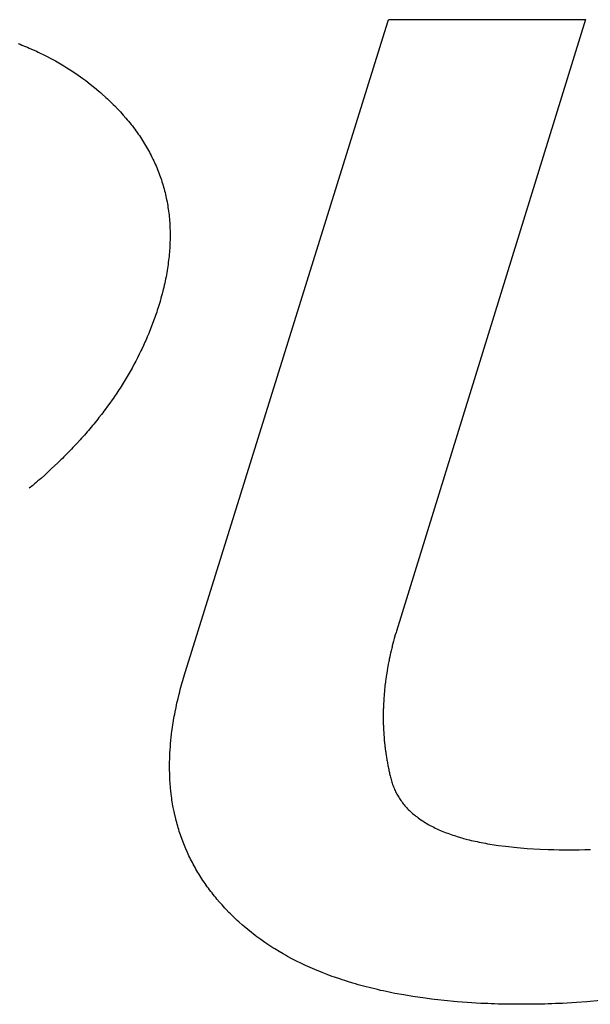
# Model space of a CAD drawing. Header units: inches. Extents: x 749 to 1245, y 24 to 374.
# Tile 97 of 145: x 1132.546 to 1133.434, y 157.832 to 159.366. Entities that reach past the tile are written whole.
import ezdxf

# ---------------------------------------------------------------- set-up
doc = ezdxf.new("R2010")
doc.units = ezdxf.units.IN
doc.header["$LTSCALE"] = 5
doc.header["$MEASUREMENT"] = 0
doc.layers.add('AM_0', color=7, linetype='CONTINUOUS', lineweight=30)

msp = doc.modelspace()

# ---------------------------------------------------------------- linework, layer by layer
at = {"layer": 'AM_0', "color": 112, "linetype": 'Continuous', "true_color": 0x00cc66}
for p, q in [((1133.1201, 159.3662), (1133.4265, 159.3662)), ((1133.4266, 159.3662), (1133.1321, 158.4133)), ((1132.8039, 158.3505), (1133.1164, 159.3546)), ((1133.1164, 159.3546), (1133.1195, 159.3645)), ((1133.1195, 159.3645), (1133.12, 159.366)), ((1132.5436, 159.3289), (1132.5465, 159.3278)), ((1132.5465, 159.3278), (1132.5494, 159.3267)), ((1132.5494, 159.3267), (1132.5551, 159.3243)), ((1132.5551, 159.3243), (1132.5579, 159.3231)), ((1132.5579, 159.3231), (1132.5607, 159.3219)), ((1132.5607, 159.3219), (1132.5719, 159.3169)), ((1132.5719, 159.3169), (1132.5747, 159.3156)), ((1132.5747, 159.3156), (1132.5856, 159.3103)), ((1132.5856, 159.3103), (1132.5962, 159.3047)), ((1132.5962, 159.3047), (1132.6015, 159.3018)), ((1132.6015, 159.3018), (1132.6093, 159.2974)), ((1132.6093, 159.2974), (1132.6118, 159.2958)), ((1132.6118, 159.2958), (1132.6144, 159.2943)), ((1132.6144, 159.2943), (1132.6195, 159.2912)), ((1132.6195, 159.2912), (1132.6245, 159.2881)), ((1132.6245, 159.2881), (1132.6319, 159.2831)), ((1132.6319, 159.2831), (1132.6367, 159.2798)), ((1132.6367, 159.2798), (1132.6439, 159.2747)), ((1132.6439, 159.2747), (1132.6487, 159.2712)), ((1132.6487, 159.2712), (1132.6556, 159.2658)), ((1132.6556, 159.2658), (1132.6602, 159.2622)), ((1132.6602, 159.2622), (1132.6625, 159.2603)), ((1132.6625, 159.2603), (1132.6693, 159.2547)), ((1132.6693, 159.2547), (1132.6715, 159.2527)), ((1132.6715, 159.2527), (1132.6737, 159.2508)), ((1132.6737, 159.2508), (1132.6802, 159.245)), ((1132.6802, 159.245), (1132.6824, 159.2429)), ((1132.6824, 159.2429), (1132.6845, 159.241)), ((1132.6845, 159.241), (1132.6866, 159.2389)), ((1132.6866, 159.2389), (1132.6914, 159.2342)), ((1132.6914, 159.2342), (1132.6937, 159.2319)), ((1132.6937, 159.2319), (1132.6983, 159.2272)), ((1132.6983, 159.2272), (1132.7005, 159.2248)), ((1132.7005, 159.2248), (1132.7027, 159.2224)), ((1132.7027, 159.2224), (1132.7049, 159.2201)), ((1132.7049, 159.2201), (1132.707, 159.2176)), ((1132.707, 159.2176), (1132.7112, 159.2128)), ((1132.7112, 159.2128), (1132.7133, 159.2103)), ((1132.7133, 159.2103), (1132.7153, 159.2079)), ((1132.7153, 159.2079), (1132.7173, 159.2055)), ((1132.7173, 159.2055), (1132.7192, 159.203)), ((1132.7192, 159.203), (1132.7212, 159.2006)), ((1132.7212, 159.2006), (1132.723, 159.198)), ((1132.723, 159.198), (1132.7249, 159.1955)), ((1132.7249, 159.1955), (1132.7267, 159.193)), ((1132.7267, 159.193), (1132.7285, 159.1905)), ((1132.7285, 159.1905), (1132.7303, 159.188)), ((1132.7303, 159.188), (1132.7321, 159.1855)), ((1132.7321, 159.1855), (1132.7338, 159.183)), ((1132.7338, 159.183), (1132.7354, 159.1804)), ((1132.7354, 159.1804), (1132.7371, 159.1778)), ((1132.7371, 159.1778), (1132.7387, 159.1753)), ((1132.7387, 159.1753), (1132.7403, 159.1727)), ((1132.7403, 159.1727), (1132.7418, 159.1702)), ((1132.7418, 159.1702), (1132.7434, 159.1676)), ((1132.7434, 159.1676), (1132.7448, 159.1649)), ((1132.7448, 159.1649), (1132.7463, 159.1623)), ((1132.7463, 159.1623), (1132.7478, 159.1597)), ((1132.7478, 159.1597), (1132.7491, 159.1571)), ((1132.7491, 159.1571), (1132.7505, 159.1544)), ((1132.7505, 159.1544), (1132.7518, 159.1518)), ((1132.7518, 159.1518), (1132.7531, 159.1491)), ((1132.7531, 159.1491), (1132.7544, 159.1464)), ((1132.7544, 159.1464), (1132.7557, 159.1438)), ((1132.7557, 159.1438), (1132.7569, 159.1411)), ((1132.7569, 159.1411), (1132.7581, 159.1384)), ((1132.7581, 159.1384), (1132.7592, 159.1357)), ((1132.7592, 159.1357), (1132.7603, 159.133)), ((1132.7603, 159.133), (1132.7614, 159.1302)), ((1132.7614, 159.1302), (1132.7625, 159.1275)), ((1132.7625, 159.1275), (1132.7635, 159.1247)), ((1132.7635, 159.1247), (1132.7645, 159.122)), ((1132.7645, 159.122), (1132.7655, 159.1192)), ((1132.7655, 159.1192), (1132.7664, 159.1164)), ((1132.7664, 159.1164), (1132.7673, 159.1137)), ((1132.7673, 159.1137), (1132.7682, 159.1109)), ((1132.7682, 159.1109), (1132.769, 159.108)), ((1132.769, 159.108), (1132.7698, 159.1052)), ((1132.7698, 159.1052), (1132.7706, 159.1024)), ((1132.7706, 159.1024), (1132.7713, 159.0996)), ((1132.7713, 159.0996), (1132.7721, 159.0968)), ((1132.7721, 159.0968), (1132.7727, 159.0939)), ((1132.7727, 159.0939), (1132.7734, 159.091)), ((1132.7734, 159.091), (1132.774, 159.0881)), ((1132.774, 159.0881), (1132.7752, 159.0824)), ((1132.7752, 159.0824), (1132.7757, 159.0795)), ((1132.7757, 159.0795), (1132.7762, 159.0766)), ((1132.7762, 159.0766), (1132.7767, 159.0737)), ((1132.7767, 159.0737), (1132.7771, 159.0708)), ((1132.7771, 159.0708), (1132.7779, 159.0649)), ((1132.7779, 159.0649), (1132.7783, 159.0619)), ((1132.7783, 159.0619), (1132.7786, 159.0589)), ((1132.7786, 159.0589), (1132.7788, 159.056)), ((1132.7788, 159.056), (1132.7791, 159.053)), ((1132.7791, 159.053), (1132.7793, 159.05)), ((1132.7793, 159.05), (1132.7797, 159.044)), ((1132.7797, 159.044), (1132.7798, 159.0409)), ((1132.7798, 159.0409), (1132.7799, 159.0379)), ((1132.7799, 159.0379), (1132.78, 159.0318)), ((1132.78, 159.0318), (1132.78, 159.0256)), ((1132.7797, 159.0164), (1132.7796, 159.0133)), ((1132.7798, 159.0195), (1132.7797, 159.0164)), ((1132.7799, 159.0226), (1132.7798, 159.0195)), ((1132.78, 159.0256), (1132.7799, 159.0226)), ((1132.7786, 159.0007), (1132.7783, 158.9976)), ((1132.7789, 159.0039), (1132.7786, 159.0007)), ((1132.7792, 159.007), (1132.7789, 159.0039)), ((1132.7794, 159.0101), (1132.7792, 159.007)), ((1132.7796, 159.0133), (1132.7794, 159.0101)), ((1132.7768, 158.9848), (1132.7763, 158.9816)), ((1132.7772, 158.988), (1132.7768, 158.9848)), ((1132.7776, 158.9913), (1132.7772, 158.988)), ((1132.7783, 158.9976), (1132.7776, 158.9913)), ((1132.7748, 158.972), (1132.7736, 158.9655)), ((1132.7753, 158.9752), (1132.7748, 158.972)), ((1132.7759, 158.9784), (1132.7753, 158.9752)), ((1132.7763, 158.9816), (1132.7759, 158.9784)), ((1132.7708, 158.9523), (1132.7701, 158.949)), ((1132.7716, 158.9556), (1132.7708, 158.9523)), ((1132.7723, 158.9589), (1132.7716, 158.9556)), ((1132.7729, 158.9622), (1132.7723, 158.9589)), ((1132.7736, 158.9655), (1132.7729, 158.9622)), ((1132.7676, 158.9391), (1132.7667, 158.9357)), ((1132.7693, 158.9457), (1132.7676, 158.9391)), ((1132.7701, 158.949), (1132.7693, 158.9457)), ((1132.7628, 158.9222), (1132.7618, 158.9192)), ((1132.7638, 158.9256), (1132.7628, 158.9222)), ((1132.7648, 158.929), (1132.7638, 158.9256)), ((1132.7657, 158.9323), (1132.7648, 158.929)), ((1132.7667, 158.9357), (1132.7657, 158.9323)), ((1132.7591, 158.9107), (1132.7572, 158.9052)), ((1132.76, 158.9135), (1132.7591, 158.9107)), ((1132.7609, 158.9164), (1132.76, 158.9135)), ((1132.7618, 158.9192), (1132.7609, 158.9164)), ((1132.7522, 158.8912), (1132.7511, 158.8885)), ((1132.7543, 158.8968), (1132.7522, 158.8912)), ((1132.7553, 158.8996), (1132.7543, 158.8968)), ((1132.7563, 158.9023), (1132.7553, 158.8996)), ((1132.7572, 158.9052), (1132.7563, 158.9023)), ((1132.7467, 158.8774), (1132.7445, 158.8719)), ((1132.7479, 158.8802), (1132.7467, 158.8774)), ((1132.749, 158.8829), (1132.7479, 158.8802)), ((1132.7511, 158.8885), (1132.749, 158.8829)), ((1132.7409, 158.8638), (1132.7384, 158.8583)), ((1132.7421, 158.8665), (1132.7409, 158.8638)), ((1132.7433, 158.8692), (1132.7421, 158.8665)), ((1132.7445, 158.8719), (1132.7433, 158.8692)), ((1132.732, 158.8448), (1132.7293, 158.8395)), ((1132.7346, 158.8503), (1132.732, 158.8448)), ((1132.7359, 158.8529), (1132.7346, 158.8503)), ((1132.7384, 158.8583), (1132.7359, 158.8529)), ((1132.7251, 158.8315), (1132.7237, 158.8288)), ((1132.7265, 158.8341), (1132.7251, 158.8315)), ((1132.7293, 158.8395), (1132.7265, 158.8341)), ((1132.7178, 158.8182), (1132.7148, 158.813)), ((1132.7193, 158.8209), (1132.7178, 158.8182)), ((1132.7208, 158.8235), (1132.7193, 158.8209)), ((1132.7237, 158.8288), (1132.7208, 158.8235)), ((1132.7069, 158.7999), (1132.7036, 158.7946)), ((1132.7085, 158.8025), (1132.7069, 158.7999)), ((1132.7117, 158.8077), (1132.7085, 158.8025)), ((1132.7132, 158.8103), (1132.7117, 158.8077)), ((1132.7148, 158.813), (1132.7132, 158.8103)), ((1132.6969, 158.7843), (1132.6935, 158.7792)), ((1132.6986, 158.7869), (1132.6969, 158.7843)), ((1132.7003, 158.7895), (1132.6986, 158.7869)), ((1132.702, 158.7921), (1132.7003, 158.7895)), ((1132.7036, 158.7946), (1132.702, 158.7921)), ((1132.6863, 158.7689), (1132.6826, 158.7639)), ((1132.6899, 158.774), (1132.6863, 158.7689)), ((1132.6917, 158.7766), (1132.6899, 158.774)), ((1132.6935, 158.7792), (1132.6917, 158.7766)), ((1132.6751, 158.7537), (1132.6732, 158.7512)), ((1132.677, 158.7563), (1132.6751, 158.7537)), ((1132.6789, 158.7588), (1132.677, 158.7563)), ((1132.6826, 158.7639), (1132.6789, 158.7588)), ((1132.6653, 158.7412), (1132.6613, 158.7362)), ((1132.6673, 158.7437), (1132.6653, 158.7412)), ((1132.6693, 158.7462), (1132.6673, 158.7437)), ((1132.6732, 158.7512), (1132.6693, 158.7462)), ((1132.6509, 158.7239), (1132.6487, 158.7214)), ((1132.653, 158.7263), (1132.6509, 158.7239)), ((1132.6551, 158.7288), (1132.653, 158.7263)), ((1132.6592, 158.7338), (1132.6551, 158.7288)), ((1132.6613, 158.7362), (1132.6592, 158.7338)), ((1132.6356, 158.7067), (1132.6334, 158.7043)), ((1132.64, 158.7116), (1132.6356, 158.7067)), ((1132.6422, 158.714), (1132.64, 158.7116)), ((1132.6444, 158.7165), (1132.6422, 158.714)), ((1132.6466, 158.719), (1132.6444, 158.7165)), ((1132.6487, 158.7214), (1132.6466, 158.719)), ((1132.6219, 158.6923), (1132.6195, 158.6899)), ((1132.6265, 158.6971), (1132.6219, 158.6923)), ((1132.6288, 158.6995), (1132.6265, 158.6971)), ((1132.6334, 158.7043), (1132.6288, 158.6995)), ((1132.6075, 158.678), (1132.6051, 158.6756)), ((1132.61, 158.6803), (1132.6075, 158.678)), ((1132.6124, 158.6827), (1132.61, 158.6803)), ((1132.6148, 158.6851), (1132.6124, 158.6827)), ((1132.6172, 158.6875), (1132.6148, 158.6851)), ((1132.6195, 158.6899), (1132.6172, 158.6875)), ((1132.59, 158.6615), (1132.5874, 158.6591)), ((1132.5951, 158.6662), (1132.59, 158.6615)), ((1132.6001, 158.6709), (1132.5951, 158.6662)), ((1132.6051, 158.6756), (1132.6001, 158.6709)), ((1132.5717, 158.6453), (1132.569, 158.643)), ((1132.5743, 158.6475), (1132.5717, 158.6453)), ((1132.577, 158.6499), (1132.5743, 158.6475)), ((1132.5796, 158.6521), (1132.577, 158.6499)), ((1132.5849, 158.6568), (1132.5796, 158.6521)), ((1132.5874, 158.6591), (1132.5849, 158.6568)), ((1132.5663, 158.6406), (1132.5608, 158.6361)), ((1132.569, 158.643), (1132.5663, 158.6406)), ((1133.1283, 158.4), (1133.1278, 158.3981)), ((1133.1288, 158.4019), (1133.1283, 158.4)), ((1133.1305, 158.4076), (1133.1288, 158.4019)), ((1133.1316, 158.4114), (1133.1305, 158.4076)), ((1133.1321, 158.4133), (1133.1316, 158.4114)), ((1133.1249, 158.3868), (1133.124, 158.3829)), ((1133.1254, 158.3886), (1133.1249, 158.3868)), ((1133.1258, 158.3905), (1133.1254, 158.3886)), ((1133.1268, 158.3943), (1133.1258, 158.3905)), ((1133.1278, 158.3981), (1133.1268, 158.3943)), ((1133.1211, 158.3698), (1133.1207, 158.3679)), ((1133.1219, 158.3735), (1133.1211, 158.3698)), ((1133.1227, 158.3773), (1133.1219, 158.3735)), ((1133.1231, 158.3792), (1133.1227, 158.3773)), ((1133.124, 158.3829), (1133.1231, 158.3792)), ((1133.1182, 158.3547), (1133.1179, 158.3528)), ((1133.1185, 158.3566), (1133.1182, 158.3547)), ((1133.1189, 158.3585), (1133.1185, 158.3566)), ((1133.1196, 158.3622), (1133.1189, 158.3585)), ((1133.1199, 158.3641), (1133.1196, 158.3622)), ((1133.1203, 158.366), (1133.1199, 158.3641)), ((1133.1207, 158.3679), (1133.1203, 158.366)), ((1132.7998, 158.3368), (1132.8008, 158.3404)), ((1132.8008, 158.3404), (1132.8019, 158.344)), ((1132.8019, 158.344), (1132.803, 158.3475)), ((1132.803, 158.3475), (1132.8039, 158.3505)), ((1133.1159, 158.3398), (1133.1156, 158.338)), ((1133.1161, 158.3416), (1133.1159, 158.3398)), ((1133.1164, 158.3435), (1133.1161, 158.3416)), ((1133.1167, 158.3454), (1133.1164, 158.3435)), ((1133.1176, 158.351), (1133.1167, 158.3454)), ((1133.1179, 158.3528), (1133.1176, 158.351)), ((1132.7958, 158.3226), (1132.7968, 158.3261)), ((1132.7968, 158.3261), (1132.7977, 158.3297)), ((1132.7977, 158.3297), (1132.7988, 158.3333)), ((1132.7988, 158.3333), (1132.7998, 158.3368)), ((1133.1139, 158.3232), (1133.1137, 158.3213)), ((1133.114, 158.325), (1133.1139, 158.3232)), ((1133.1142, 158.3268), (1133.114, 158.325)), ((1133.1144, 158.3286), (1133.1142, 158.3268)), ((1133.1151, 158.3342), (1133.1144, 158.3286)), ((1133.1153, 158.3361), (1133.1151, 158.3342)), ((1133.1156, 158.338), (1133.1153, 158.3361)), ((1132.7915, 158.3051), (1132.7923, 158.3086)), ((1132.7923, 158.3086), (1132.794, 158.3156)), ((1132.794, 158.3156), (1132.7949, 158.3191)), ((1132.7949, 158.3191), (1132.7958, 158.3226)), ((1133.1126, 158.3083), (1133.1124, 158.3047)), ((1133.1127, 158.3102), (1133.1126, 158.3083)), ((1133.1129, 158.312), (1133.1127, 158.3102)), ((1133.1131, 158.3157), (1133.1129, 158.312)), ((1133.1135, 158.3194), (1133.1131, 158.3157)), ((1133.1137, 158.3213), (1133.1135, 158.3194)), ((1132.7878, 158.2878), (1132.7892, 158.2947)), ((1132.7892, 158.2947), (1132.79, 158.2982)), ((1132.79, 158.2982), (1132.7907, 158.3016)), ((1132.7907, 158.3016), (1132.7915, 158.3051)), ((1133.1119, 158.2937), (1133.1118, 158.2918)), ((1133.112, 158.2973), (1133.1119, 158.2955)), ((1133.1119, 158.2955), (1133.1119, 158.2937)), ((1133.1121, 158.2992), (1133.112, 158.2973)), ((1133.1122, 158.301), (1133.1121, 158.2992)), ((1133.1124, 158.3047), (1133.1122, 158.301)), ((1132.7853, 158.2742), (1132.7865, 158.281)), ((1132.7865, 158.281), (1132.7871, 158.2844)), ((1132.7871, 158.2844), (1132.7878, 158.2878)), ((1133.1117, 158.2809), (1133.1116, 158.279)), ((1133.1116, 158.279), (1133.1117, 158.2772)), ((1133.1118, 158.29), (1133.1117, 158.2882)), ((1133.1117, 158.2882), (1133.1117, 158.2863)), ((1133.1117, 158.2863), (1133.1117, 158.2827)), ((1133.1117, 158.2827), (1133.1117, 158.2809)), ((1133.1117, 158.2772), (1133.1117, 158.2754)), ((1133.1118, 158.2918), (1133.1118, 158.29)), ((1132.7828, 158.2574), (1132.7837, 158.2641)), ((1132.7837, 158.2641), (1132.7842, 158.2675)), ((1132.7842, 158.2675), (1132.7848, 158.2708)), ((1132.7848, 158.2708), (1132.7853, 158.2742)), ((1133.1117, 158.2754), (1133.1117, 158.2736)), ((1133.1117, 158.2736), (1133.1118, 158.2718)), ((1133.1118, 158.2718), (1133.1118, 158.27)), ((1133.1118, 158.27), (1133.1118, 158.2682)), ((1133.1118, 158.2682), (1133.1119, 158.2664)), ((1133.1119, 158.2664), (1133.112, 158.2646)), ((1133.112, 158.2646), (1133.112, 158.2628)), ((1133.112, 158.2628), (1133.1122, 158.2592)), ((1132.7813, 158.2442), (1132.7816, 158.2475)), ((1132.7816, 158.2475), (1132.7824, 158.2541)), ((1132.7824, 158.2541), (1132.7828, 158.2574)), ((1133.1122, 158.2592), (1133.1124, 158.2555)), ((1133.1124, 158.2555), (1133.1125, 158.2537)), ((1133.1125, 158.2537), (1133.1127, 158.2519)), ((1133.1127, 158.2519), (1133.1129, 158.2483)), ((1133.1129, 158.2483), (1133.1132, 158.2447)), ((1132.7799, 158.2279), (1132.7804, 158.2344)), ((1132.7804, 158.2344), (1132.7807, 158.2377)), ((1132.7807, 158.2377), (1132.7813, 158.2442)), ((1133.1132, 158.2447), (1133.1134, 158.2429)), ((1133.1134, 158.2429), (1133.1136, 158.2411)), ((1133.1136, 158.2411), (1133.1138, 158.2393)), ((1133.1138, 158.2393), (1133.1141, 158.2357)), ((1133.1141, 158.2357), (1133.1143, 158.2339)), ((1133.1143, 158.2339), (1133.1146, 158.2322)), ((1133.1146, 158.2322), (1133.1148, 158.2304)), ((1132.7793, 158.2151), (1132.7794, 158.2183)), ((1132.7794, 158.2183), (1132.7796, 158.2215)), ((1132.7796, 158.2215), (1132.7797, 158.2247)), ((1132.7797, 158.2247), (1132.7799, 158.2279)), ((1133.1148, 158.2304), (1133.1152, 158.2268)), ((1133.1152, 158.2268), (1133.1155, 158.225)), ((1133.1155, 158.225), (1133.1158, 158.2233)), ((1133.1158, 158.2233), (1133.1163, 158.2197)), ((1133.1163, 158.2197), (1133.1166, 158.2179)), ((1133.1166, 158.2179), (1133.1169, 158.2161)), ((1133.1169, 158.2161), (1133.1171, 158.2143)), ((1132.7791, 158.2056), (1132.7792, 158.2087)), ((1132.7791, 158.2024), (1132.7791, 158.2056)), ((1132.7791, 158.1993), (1132.7791, 158.2024)), ((1132.7792, 158.2087), (1132.7793, 158.2151)), ((1133.1171, 158.2143), (1133.1174, 158.2125)), ((1133.1174, 158.2125), (1133.1178, 158.2108)), ((1133.1178, 158.2108), (1133.1181, 158.209)), ((1133.1181, 158.209), (1133.1184, 158.2072)), ((1133.1184, 158.2072), (1133.1187, 158.2055)), ((1133.1187, 158.2055), (1133.1191, 158.2037)), ((1133.1191, 158.2037), (1133.1194, 158.202)), ((1133.1194, 158.202), (1133.1198, 158.2002)), ((1132.7792, 158.1962), (1132.7791, 158.1993)), ((1132.7793, 158.193), (1132.7792, 158.1962)), ((1132.7793, 158.1899), (1132.7793, 158.193)), ((1132.7795, 158.1868), (1132.7793, 158.1899)), ((1132.7796, 158.1837), (1132.7795, 158.1868)), ((1133.1198, 158.2002), (1133.1202, 158.1984)), ((1133.1202, 158.1984), (1133.1205, 158.1966)), ((1133.1205, 158.1966), (1133.1209, 158.1949)), ((1133.1209, 158.1949), (1133.1213, 158.1931)), ((1133.1213, 158.1931), (1133.1217, 158.1914)), ((1133.1217, 158.1914), (1133.1221, 158.1896)), ((1133.1221, 158.1896), (1133.1226, 158.1879)), ((1133.1226, 158.1879), (1133.123, 158.1861)), ((1133.123, 158.1861), (1133.1234, 158.1843)), ((1132.7798, 158.1807), (1132.7796, 158.1837)), ((1132.78, 158.1776), (1132.7798, 158.1807)), ((1132.7802, 158.1746), (1132.78, 158.1776)), ((1132.7805, 158.1715), (1132.7802, 158.1746)), ((1132.7807, 158.1684), (1132.7805, 158.1715)), ((1133.1234, 158.1843), (1133.1239, 158.1823)), ((1133.1239, 158.1823), (1133.1245, 158.1804)), ((1133.1245, 158.1804), (1133.125, 158.1784)), ((1133.125, 158.1784), (1133.1257, 158.1765)), ((1133.1257, 158.1765), (1133.1263, 158.1746)), ((1133.1263, 158.1746), (1133.127, 158.1727)), ((1133.127, 158.1727), (1133.1277, 158.1708)), ((1133.1277, 158.1708), (1133.1285, 158.1689)), ((1132.781, 158.1654), (1132.7807, 158.1684)), ((1132.7817, 158.1594), (1132.781, 158.1654)), ((1132.7821, 158.1564), (1132.7817, 158.1594)), ((1132.7825, 158.1534), (1132.7821, 158.1564)), ((1133.1285, 158.1689), (1133.1293, 158.167)), ((1133.1293, 158.167), (1133.1301, 158.1652)), ((1133.1301, 158.1652), (1133.131, 158.1634)), ((1133.131, 158.1634), (1133.1319, 158.1616)), ((1133.1319, 158.1616), (1133.1328, 158.1598)), ((1133.1328, 158.1598), (1133.1338, 158.1581)), ((1133.1338, 158.1581), (1133.1348, 158.1564)), ((1133.1348, 158.1564), (1133.1358, 158.1547)), ((1133.1358, 158.1547), (1133.1369, 158.1529)), ((1132.7829, 158.1504), (1132.7825, 158.1534)), ((1132.7834, 158.1475), (1132.7829, 158.1504)), ((1132.7839, 158.1446), (1132.7834, 158.1475)), ((1132.7844, 158.1416), (1132.7839, 158.1446)), ((1132.785, 158.1387), (1132.7844, 158.1416)), ((1133.1369, 158.1529), (1133.138, 158.1513)), ((1133.138, 158.1513), (1133.1392, 158.1496)), ((1133.1392, 158.1496), (1133.1404, 158.1479)), ((1133.1404, 158.1479), (1133.1416, 158.1463)), ((1133.1416, 158.1463), (1133.1428, 158.1447)), ((1133.1428, 158.1447), (1133.1441, 158.1431)), ((1133.1441, 158.1431), (1133.1455, 158.1415)), ((1133.1455, 158.1415), (1133.1468, 158.1399)), ((1133.1468, 158.1399), (1133.1483, 158.1384)), ((1132.7861, 158.1328), (1132.785, 158.1387)), ((1132.7867, 158.1299), (1132.7861, 158.1328)), ((1132.7887, 158.1213), (1132.7867, 158.1299)), ((1133.1483, 158.1384), (1133.1497, 158.1369)), ((1133.1497, 158.1369), (1133.1512, 158.1354)), ((1133.1512, 158.1354), (1133.1527, 158.1339)), ((1133.1527, 158.1339), (1133.1542, 158.1324)), ((1133.1542, 158.1324), (1133.1558, 158.131)), ((1133.1558, 158.131), (1133.1574, 158.1295)), ((1133.1574, 158.1295), (1133.1591, 158.1281)), ((1133.1591, 158.1281), (1133.1608, 158.1268)), ((1133.1608, 158.1268), (1133.1625, 158.1254)), ((1133.1625, 158.1254), (1133.1643, 158.124)), ((1133.1643, 158.124), (1133.166, 158.1226)), ((1132.7894, 158.1185), (1132.7887, 158.1213)), ((1132.7902, 158.1156), (1132.7894, 158.1185)), ((1132.791, 158.1127), (1132.7902, 158.1156)), ((1132.7918, 158.1099), (1132.791, 158.1127)), ((1132.7926, 158.1071), (1132.7918, 158.1099)), ((1133.166, 158.1226), (1133.1679, 158.1213)), ((1133.1679, 158.1213), (1133.1698, 158.12)), ((1133.1698, 158.12), (1133.1717, 158.1187)), ((1133.1717, 158.1187), (1133.1736, 158.1174)), ((1133.1736, 158.1174), (1133.1756, 158.1162)), ((1133.1756, 158.1162), (1133.1776, 158.1149)), ((1133.1776, 158.1149), (1133.1797, 158.1138)), ((1133.1797, 158.1138), (1133.1817, 158.1125)), ((1133.1817, 158.1125), (1133.1839, 158.1113)), ((1133.1839, 158.1113), (1133.186, 158.1102)), ((1133.186, 158.1102), (1133.1882, 158.1091)), ((1133.1882, 158.1091), (1133.1904, 158.1079)), ((1132.7934, 158.1043), (1132.7926, 158.1071)), ((1132.7943, 158.1015), (1132.7934, 158.1043)), ((1132.7952, 158.0987), (1132.7943, 158.1015)), ((1132.7962, 158.096), (1132.7952, 158.0987)), ((1132.7971, 158.0932), (1132.7962, 158.096)), ((1132.7981, 158.0905), (1132.7971, 158.0932)), ((1133.1904, 158.1079), (1133.1927, 158.1068)), ((1133.1927, 158.1068), (1133.195, 158.1057)), ((1133.195, 158.1057), (1133.1973, 158.1046)), ((1133.1973, 158.1046), (1133.2021, 158.1026)), ((1133.2021, 158.1026), (1133.2071, 158.1005)), ((1133.2071, 158.1005), (1133.2096, 158.0995)), ((1133.2096, 158.0995), (1133.2121, 158.0986)), ((1133.2121, 158.0986), (1133.2174, 158.0967)), ((1133.2174, 158.0967), (1133.22, 158.0958)), ((1133.22, 158.0958), (1133.2227, 158.0949)), ((1133.2227, 158.0949), (1133.2282, 158.0932)), ((1133.2282, 158.0932), (1133.2339, 158.0914)), ((1132.8001, 158.085), (1132.7981, 158.0905)), ((1132.8012, 158.0823), (1132.8001, 158.085)), ((1132.8023, 158.0796), (1132.8012, 158.0823)), ((1132.8034, 158.0769), (1132.8023, 158.0796)), ((1133.2339, 158.0914), (1133.2367, 158.0907)), ((1133.2367, 158.0907), (1133.2426, 158.0891)), ((1133.2426, 158.0891), (1133.2456, 158.0884)), ((1133.2456, 158.0884), (1133.2486, 158.0876)), ((1133.2486, 158.0876), (1133.2548, 158.0862)), ((1133.2548, 158.0862), (1133.2579, 158.0856)), ((1133.2579, 158.0856), (1133.2611, 158.0849)), ((1133.2611, 158.0849), (1133.2708, 158.083)), ((1133.2708, 158.083), (1133.2741, 158.0824)), ((1133.2741, 158.0824), (1133.2774, 158.0818)), ((1133.2774, 158.0818), (1133.2842, 158.0807)), ((1133.2842, 158.0807), (1133.2877, 158.0802)), ((1133.2877, 158.0802), (1133.2912, 158.0797)), ((1133.2912, 158.0797), (1133.3018, 158.0783)), ((1133.3018, 158.0783), (1133.3204, 158.0763)), ((1132.8045, 158.0742), (1132.8034, 158.0769)), ((1132.8069, 158.0689), (1132.8045, 158.0742)), ((1132.8093, 158.0636), (1132.8069, 158.0689)), ((1132.8106, 158.0609), (1132.8093, 158.0636)), ((1133.3204, 158.0763), (1133.3358, 158.0751)), ((1133.3358, 158.0751), (1133.356, 158.0739)), ((1133.356, 158.0739), (1133.3685, 158.0734)), ((1133.3685, 158.0734), (1133.3728, 158.0733)), ((1133.3728, 158.0733), (1133.377, 158.0732)), ((1133.377, 158.0732), (1133.3857, 158.073)), ((1133.3857, 158.073), (1133.3901, 158.073)), ((1133.3901, 158.073), (1133.3945, 158.073)), ((1133.3945, 158.073), (1133.4079, 158.073)), ((1133.4079, 158.073), (1133.4124, 158.073)), ((1133.4124, 158.073), (1133.4168, 158.073)), ((1133.4168, 158.073), (1133.4255, 158.0732)), ((1133.4255, 158.0732), (1133.4299, 158.0733)), ((1133.4299, 158.0733), (1133.4342, 158.0734)), ((1132.8119, 158.0583), (1132.8106, 158.0609)), ((1132.8132, 158.0557), (1132.8119, 158.0583)), ((1132.8146, 158.0531), (1132.8132, 158.0557)), ((1132.8159, 158.0505), (1132.8146, 158.0531)), ((1132.8173, 158.0479), (1132.8159, 158.0505)), ((1132.8188, 158.0454), (1132.8173, 158.0479)), ((1132.8202, 158.0428), (1132.8188, 158.0454)), ((1132.8217, 158.0402), (1132.8202, 158.0428)), ((1132.8232, 158.0377), (1132.8217, 158.0402)), ((1132.8248, 158.0352), (1132.8232, 158.0377)), ((1132.8263, 158.0327), (1132.8248, 158.0352)), ((1132.8279, 158.0302), (1132.8263, 158.0327)), ((1132.8295, 158.0277), (1132.8279, 158.0302)), ((1132.8311, 158.0252), (1132.8295, 158.0277)), ((1132.8328, 158.0227), (1132.8311, 158.0252)), ((1132.8345, 158.0202), (1132.8328, 158.0227)), ((1132.8362, 158.0178), (1132.8345, 158.0202)), ((1132.8379, 158.0154), (1132.8362, 158.0178)), ((1132.8397, 158.013), (1132.8379, 158.0154)), ((1132.8415, 158.0105), (1132.8397, 158.013)), ((1132.8433, 158.0081), (1132.8415, 158.0105)), ((1132.8452, 158.0057), (1132.8433, 158.0081)), ((1132.847, 158.0033), (1132.8452, 158.0057)), ((1132.8489, 158.0009), (1132.847, 158.0033)), ((1132.8509, 157.9985), (1132.8489, 158.0009)), ((1132.8528, 157.9962), (1132.8509, 157.9985)), ((1132.8568, 157.9915), (1132.8528, 157.9962)), ((1132.8588, 157.9892), (1132.8568, 157.9915)), ((1132.8609, 157.9869), (1132.8588, 157.9892)), ((1132.863, 157.9846), (1132.8609, 157.9869)), ((1132.8651, 157.9822), (1132.863, 157.9846)), ((1132.8672, 157.98), (1132.8651, 157.9822)), ((1132.8715, 157.9754), (1132.8672, 157.98)), ((1132.8741, 157.9729), (1132.8715, 157.9754)), ((1132.8766, 157.9703), (1132.8741, 157.9729)), ((1132.8818, 157.9653), (1132.8766, 157.9703)), ((1132.8844, 157.9629), (1132.8818, 157.9653)), ((1132.8871, 157.9605), (1132.8844, 157.9629)), ((1132.8925, 157.9556), (1132.8871, 157.9605)), ((1132.8952, 157.9533), (1132.8925, 157.9556)), ((1132.9008, 157.9486), (1132.8952, 157.9533)), ((1132.9065, 157.944), (1132.9008, 157.9486)), ((1132.9094, 157.9417), (1132.9065, 157.944)), ((1132.9123, 157.9395), (1132.9094, 157.9417)), ((1132.9152, 157.9373), (1132.9123, 157.9395)), ((1132.9212, 157.9329), (1132.9152, 157.9373)), ((1132.9273, 157.9287), (1132.9212, 157.9329)), ((1132.9304, 157.9266), (1132.9273, 157.9287)), ((1132.9335, 157.9245), (1132.9304, 157.9266)), ((1132.9366, 157.9224), (1132.9335, 157.9245)), ((1132.9398, 157.9204), (1132.9366, 157.9224)), ((1132.943, 157.9184), (1132.9398, 157.9204)), ((1132.9495, 157.9145), (1132.943, 157.9184)), ((1132.956, 157.9106), (1132.9495, 157.9145)), ((1132.9594, 157.9087), (1132.956, 157.9106)), ((1132.9627, 157.9068), (1132.9594, 157.9087)), ((1132.9696, 157.9032), (1132.9627, 157.9068)), ((1132.9765, 157.8996), (1132.9696, 157.9032)), ((1132.9836, 157.8962), (1132.9765, 157.8996)), ((1132.9907, 157.8927), (1132.9836, 157.8962)), ((1132.998, 157.8894), (1132.9907, 157.8927)), ((1133.0017, 157.8879), (1132.998, 157.8894)), ((1133.0054, 157.8862), (1133.0017, 157.8879)), ((1133.0091, 157.8846), (1133.0054, 157.8862)), ((1133.0129, 157.8832), (1133.0091, 157.8846)), ((1133.0167, 157.8816), (1133.0129, 157.8832)), ((1133.0243, 157.8786), (1133.0167, 157.8816)), ((1133.0282, 157.8772), (1133.0243, 157.8786)), ((1133.0321, 157.8757), (1133.0282, 157.8772)), ((1133.0361, 157.8744), (1133.0321, 157.8757)), ((1133.044, 157.8716), (1133.0361, 157.8744)), ((1133.048, 157.8702), (1133.044, 157.8716)), ((1133.0521, 157.869), (1133.048, 157.8702)), ((1133.0561, 157.8676), (1133.0521, 157.869)), ((1133.0644, 157.8651), (1133.0561, 157.8676)), ((1133.0686, 157.864), (1133.0644, 157.8651)), ((1133.0727, 157.8627), (1133.0686, 157.864)), ((1133.0812, 157.8604), (1133.0727, 157.8627)), ((1133.0941, 157.8571), (1133.0812, 157.8604)), ((1133.0985, 157.8561), (1133.0941, 157.8571)), ((1133.1028, 157.855), (1133.0985, 157.8561)), ((1133.1073, 157.8539), (1133.1028, 157.855)), ((1133.1117, 157.853), (1133.1073, 157.8539)), ((1133.1162, 157.852), (1133.1117, 157.853)), ((1133.1207, 157.851), (1133.1162, 157.852)), ((1133.1252, 157.8502), (1133.1207, 157.851)), ((1133.1298, 157.8492), (1133.1252, 157.8502)), ((1133.1436, 157.8467), (1133.1298, 157.8492)), ((1133.1577, 157.8443), (1133.1436, 157.8467)), ((1133.1769, 157.8415), (1133.1577, 157.8443)), ((1133.1867, 157.8402), (1133.1769, 157.8415)), ((1133.1916, 157.8397), (1133.1867, 157.8402)), ((1133.1965, 157.8391), (1133.1916, 157.8397)), ((1133.2065, 157.838), (1133.1965, 157.8391)), ((1133.2269, 157.8361), (1133.2065, 157.838)), ((1133.2424, 157.8349), (1133.2269, 157.8361)), ((1133.2635, 157.8336), (1133.2424, 157.8349)), ((1133.2743, 157.8332), (1133.2635, 157.8336)), ((1133.2797, 157.833), (1133.2743, 157.8332)), ((1133.2851, 157.8328), (1133.2797, 157.833)), ((1133.2906, 157.8326), (1133.2851, 157.8328)), ((1133.2961, 157.8325), (1133.2906, 157.8326)), ((1133.3183, 157.8322), (1133.2961, 157.8325)), ((1133.3352, 157.8322), (1133.3183, 157.8322)), ((1133.3575, 157.8325), (1133.3352, 157.8322)), ((1133.3631, 157.8326), (1133.3575, 157.8325)), ((1133.3686, 157.8328), (1133.3631, 157.8326)), ((1133.3741, 157.833), (1133.3686, 157.8328)), ((1133.3796, 157.8332), (1133.3741, 157.833)), ((1133.3906, 157.8336), (1133.3796, 157.8332)), ((1133.4124, 157.8349), (1133.3906, 157.8336)), ((1133.4286, 157.8361), (1133.4124, 157.8349)), ((1133.4499, 157.838), (1133.4286, 157.8361))]:
    msp.add_line(p, q, dxfattribs=at)

doc.saveas('drawing.dxf')
